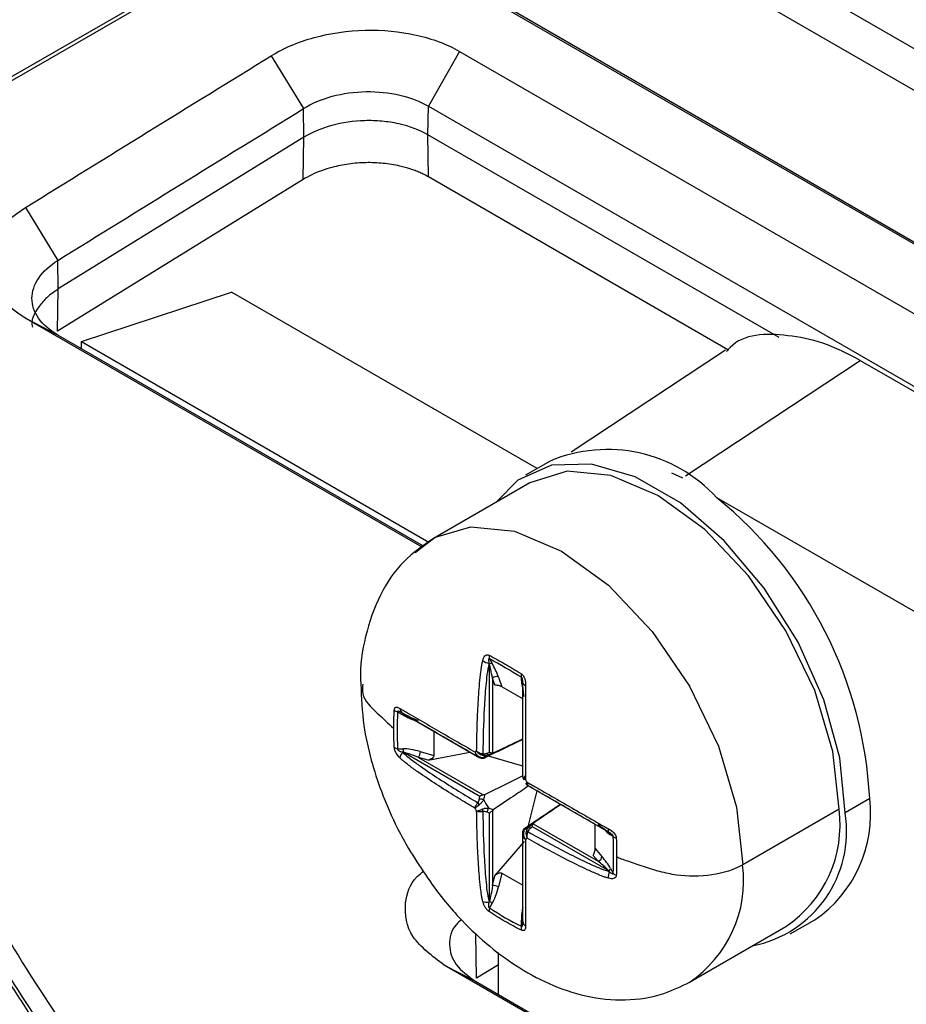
# Model space of a CAD drawing. Header units: millimetres. Extents: x 156812 to 157936, y 112087 to 113571.
# Tile 197 of 204: x 157757 to 157778, y 113493 to 113516. Entities that reach past the tile are written whole.
import ezdxf

# ---------------------------------------------------------------- set-up
doc = ezdxf.new("R2010")
doc.units = ezdxf.units.MM

msp = doc.modelspace()

# ---------------------------------------------------------------- linework, layer by layer
at = {"color": 7, "linetype": 'Continuous', "lineweight": 25}
for p, q in [((157751.354, 113511.381), (157810.017, 113545.247)), ((157792.678, 113535.237), (157751.143, 113511.365)), ((157787.948, 113509.679), (157772.938, 113518.344)), ((157787.963, 113508.707), (157772.953, 113517.373)), ((157781.449, 113508.926), (157767.887, 113516.754)), ((157781.539, 113508.916), (157768.606, 113516.382)), ((157767.464, 113515.397), (157766.745, 113514.137)), ((157767.464, 113515.397), (157779.864, 113508.238)), ((157763.123, 113515.295), (157763.867, 113514.078)), ((157763.877, 113513.418), (157763.867, 113514.078)), ((157766.735, 113513.476), (157766.745, 113514.137)), ((157766.745, 113514.137), (157778.396, 113507.41)), ((157763.877, 113513.418), (157758.22, 113509.924)), ((157763.862, 113512.446), (157763.877, 113513.418)), ((157774.822, 113508.807), (157766.735, 113513.476)), ((157766.75, 113512.504), (157766.735, 113513.476)), ((157763.862, 113512.446), (157758.205, 113508.952)), ((157773.646, 113508.524), (157766.75, 113512.504)), ((157757.466, 113511.801), (157758.21, 113510.584)), ((157758.22, 113509.924), (157758.21, 113510.584)), ((157758.205, 113508.952), (157758.22, 113509.924)), ((157758.757, 113508.711), (157762.215, 113509.854)), ((157769.253, 113505.791), (157762.215, 113509.854)), ((157766.604, 113503.977), (157757.491, 113509.237)), ((157758.21, 113508.864), (157757.491, 113509.237)), ((157766.635, 113504.001), (157758.21, 113508.864)), ((157758.757, 113508.711), (157766.754, 113504.094)), ((157758.757, 113508.549), (157758.757, 113508.711)), ((157773.59, 113508.514), (157770.035, 113506.164)), ((157772.665, 113505.62), (157776.692, 113508.281)), ((157776.692, 113508.281), (157819.618, 113483.5)), ((157769.548, 113505.961), (157768.982, 113505.635)), ((157772.342, 113505.692), (157772.598, 113505.575)), ((157769.082, 113505.462), (157766.863, 113504.181)), ((157814.435, 113481.423), (157773.389, 113505.118)), ((157768.15, 113501.291), (157768.143, 113501.303)), ((157768.15, 113499.256), (157768.15, 113501.291)), ((157768.156, 113501.404), (157768.218, 113501.297)), ((157768.221, 113500.962), (157768.221, 113499.235)), ((157768.277, 113500.801), (157768.221, 113500.962)), ((157768.359, 113500.986), (157768.438, 113500.76)), ((157768.887, 113500.911), (157768.887, 113500.982)), ((157768.92, 113500.482), (157768.438, 113500.76)), ((157766.162, 113500.11), (157766.038, 113500.181)), ((157766.153, 113500.153), (157766.167, 113500.145)), ((157766.167, 113500.145), (157767.928, 113499.128)), ((157766.874, 113499.737), (157766.874, 113499.179)), ((157766.038, 113499.337), (157766.162, 113499.337)), ((157766.167, 113499.256), (157766.153, 113499.256)), ((157767.928, 113498.239), (157766.167, 113499.256)), ((157766.56, 113499.27), (157766.874, 113499.179)), ((157766.74, 113499.072), (157767.703, 113499.258)), ((157766.516, 113499.136), (157768.011, 113498.273)), ((157766.74, 113499.072), (157766.516, 113499.136)), ((157768.097, 113499.183), (157768.116, 113499.194)), ((157768.114, 113499.193), (157768.122, 113499.199)), ((157768.13, 113499.199), (157768.118, 113499.195)), ((157768.122, 113499.199), (157768.222, 113499.235)), ((157768.92, 113498.938), (157768.128, 113499.166)), ((157769.053, 113497.565), (157769.252, 113498.364)), ((157769.142, 113498.428), (157770.904, 113497.411)), ((157776.911, 113498.188), (157776.345, 113497.862)), ((157768.221, 113497.91), (157768.221, 113496.183)), ((157776.204, 113497.944), (157773.985, 113496.663)), ((157768.15, 113495.821), (157768.15, 113497.855)), ((157769.071, 113497.54), (157769.052, 113497.529)), ((157769.078, 113497.543), (157769.069, 113497.539)), ((157769.073, 113497.541), (157769.082, 113497.549)), ((157769.159, 113497.611), (157769.078, 113497.543)), ((157770.904, 113496.522), (157769.142, 113497.539)), ((157769.159, 113497.61), (157770.655, 113496.747)), ((157770.588, 113497.035), (157770.588, 113497.593)), ((157768.277, 113496.409), (157768.962, 113497.199)), ((157770.904, 113497.411), (157770.911, 113497.407)), ((157771.005, 113497.314), (157770.943, 113497.35)), ((157770.588, 113497.035), (157770.744, 113496.854)), ((157770.655, 113496.747), (157770.543, 113496.876)), ((157770.911, 113496.509), (157770.904, 113496.522)), ((157770.943, 113496.576), (157771.005, 113496.469)), ((157768.221, 113496.183), (157768.277, 113496.409)), ((157768.438, 113496.471), (157768.359, 113496.155)), ((157768.438, 113496.471), (157768.92, 113496.193)), ((157768.143, 113495.808), (157768.15, 113495.821)), ((157768.218, 113495.776), (157768.156, 113495.669)), ((157768.887, 113495.246), (157768.887, 113495.389)), ((157775.082, 113495.069), (157775.647, 113495.396)), ((157772.763, 113493.961), (157774.982, 113495.242)), ((157767.856, 113494.05), (157767.841, 113495.082)), ((157768.358, 113493.675), (157768.358, 113494.646)), ((157817.104, 113465.492), (157767.113, 113494.351)), ((157767.113, 113494.351), (157767.832, 113493.979)), ((157768.358, 113494.359), (157767.856, 113494.05)), ((157767.832, 113493.979), (157817.346, 113465.395))]:
    msp.add_line(p, q, dxfattribs=at)
at = {"color": 7, "linetype": 'Continuous', "lineweight": 25, "flags": 128}
for points in [[(157776.345, 113497.862), (157776.22, 113499.126), (157775.851, 113500.462), (157775.261, 113501.791), (157774.482, 113503.037), (157773.561, 113504.126), (157772.552, 113504.996), (157771.512, 113505.597), (157770.502, 113505.892), (157769.582, 113505.866), (157768.803, 113505.519), (157768.32, 113505.032)], [(157776.204, 113497.944), (157776.062, 113499.272), (157775.645, 113500.675), (157774.982, 113502.055), (157774.118, 113503.32), (157773.112, 113504.382), (157772.032, 113505.17), (157770.952, 113505.629), (157769.946, 113505.728), (157769.082, 113505.462)], [(157766.91, 113504.207), (157767.727, 113504.447), (157768.733, 113504.348), (157769.813, 113503.889), (157770.893, 113503.101), (157771.899, 113502.039), (157772.763, 113500.775), (157773.426, 113499.394), (157773.843, 113497.992), (157773.985, 113496.663)], [(157766.439, 113503.852), (157766.863, 113504.181), (157766.91, 113504.207)], [(157768.091, 113499.233), (157768.097, 113499.224), (157768.102, 113499.216), (157768.108, 113499.21), (157768.113, 113499.204), (157768.118, 113499.201), (157768.123, 113499.198), (157768.126, 113499.198), (157768.13, 113499.199)], [(157769.082, 113497.549), (157769.08, 113497.547), (157769.078, 113497.543), (157769.078, 113497.539), (157769.079, 113497.532), (157769.08, 113497.525), (157769.083, 113497.517), (157769.087, 113497.508), (157769.092, 113497.498)]]:
    msp.add_lwpolyline(points, dxfattribs=at)
at = {"color": 7, "linetype": 'Continuous', "lineweight": 25}
for centre, radius, start, end in [((157770.869, 113502.81), 3.417, 42.4765, 112.7489), ((157767.378, 113497.703), 9.545, 2.9143, 50.9669), ((157768.196, 113501.617), 0.319, 232.0336, 260.5964), ((157768.32, 113501.464), 0.175, 171.6764, 199.7727), ((157768.194, 113501.194), 0.106, 77.4006, 114.3348), ((157769.05, 113501.022), 0.167, 166.3902, 193.9573), ((157768.307, 113500.875), 0.122, 64.952, 134.6506), ((157768.838, 113500.845), 0.0827, 0.9861, 53.0389), ((157768.998, 113500.876), 0.0804, 195.8214, 261.1747), ((157766.102, 113500.383), 0.211, 227.9341, 252.3799), ((157766.225, 113500.266), 0.134, 181.0097, 237.3502), ((157766.127, 113500.133), 0.0418, 326.2141, 16.2776), ((157766.078, 113499.528), 0.196, 233.1548, 258.263), ((157766.337, 113499.089), 0.248, 137.7495, 171.6172), ((157765.988, 113499.285), 0.182, 350.9783, 16.6656), ((157766.331, 113499.272), 0.23, 323.6644, 359.3261), ((157768.032, 113498.936), 0.387, 116.7232, 123.2876), ((157767.905, 113499.194), 0.0452, 242.5938, 291.1424), ((157767.968, 113499.219), 0.0986, 240.1369, 301.3098), ((157767.863, 113499.27), 0.145, 325.375, 340.2005), ((157768.232, 113498.894), 0.322, 115.0453, 131.4529), ((157769.013, 113498.69), 0.0925, 180.1081, 215.0736), ((157767.259, 113497.596), 2.01, 28.9054, 31.0946), ((157769.083, 113498.569), 0.0925, 204.9262, 239.893), ((157767.923, 113497.817), 0.359, 74.4766, 90.6674), ((157769.506, 113498.894), 1.657, 206.1673, 213.8327), ((157773.985, 113497.83), 2.948, 304.3307, 6.9815), ((157769.579, 113498.936), 2.01, 208.9054, 211.0946), ((157768.258, 113498.391), 0.479, 218.6625, 225.3068), ((157768.446, 113498.065), 0.479, 194.6933, 201.3384), ((157767.782, 113498.061), 0.36, 329.336, 345.5204), ((157773.408, 113497.582), 2.82, 303.9367, 7.3755), ((157773.692, 113497.433), 2.688, 281.0474, 9.183), ((157769.019, 113497.399), 0.0986, 118.6911, 179.864), ((157768.869, 113497.791), 0.322, 288.5577, 304.9499), ((157769.011, 113497.283), 0.145, 79.8019, 94.6376), ((157770.968, 113497.463), 0.0804, 158.8336, 224.1778), ((157768.965, 113497.357), 0.0452, 128.8658, 177.4133), ((157768.806, 113497.596), 0.387, 296.7232, 303.2876), ((157770.861, 113497.34), 0.0827, 6.9626, 59.012), ((157771.121, 113497.435), 0.167, 226.0458, 253.6131), ((157770.622, 113496.865), 0.122, 285.3471, 355.0524), ((157770.842, 113496.608), 0.106, 305.6673, 342.6066), ((157771.193, 113496.299), 2.815, 303.5851, 7.4115), ((157771.209, 113496.397), 0.319, 159.4033, 187.9686), ((157771.138, 113496.582), 0.175, 220.2291, 248.3263), ((157768.246, 113495.954), 0.23, 60.6779, 96.3304), ((157768.091, 113496.051), 0.248, 248.3877, 282.2518), ((157768.342, 113495.607), 0.196, 161.7398, 186.8486), ((157768.085, 113495.651), 0.182, 43.3358, 69.021), ((157768.89, 113495.347), 0.0418, 43.7351, 93.7928), ((157769.094, 113495.201), 0.211, 167.6222, 192.0683), ((157769.054, 113495.366), 0.134, 182.6471, 238.9931)]:
    msp.add_arc(centre, radius, start, end, dxfattribs=at)
for points, knots in [([(157763.123, 113515.295), (157763.407, 113515.47), (157763.746, 113515.613), (157764.487, 113515.815), (157764.888, 113515.873), (157765.691, 113515.893), (157766.094, 113515.855), (157766.838, 113515.689), (157767.18, 113515.561), (157767.464, 113515.397)], [0, 0, 0, 0, 0.25, 0.25, 0.5, 0.5, 0.75, 0.75, 1, 1, 1, 1]), ([(157763.867, 113514.078), (157764.056, 113514.198), (157764.284, 113514.296), (157764.778, 113514.429), (157765.045, 113514.465), (157765.578, 113514.474), (157765.844, 113514.445), (157766.334, 113514.331), (157766.558, 113514.245), (157766.745, 113514.137)], [0, 0, 0, 0, 0.25, 0.25, 0.5, 0.5, 0.75, 0.75, 1, 1, 1, 1]), ([(157766.735, 113513.476), (157766.543, 113513.587), (157766.315, 113513.672), (157765.938, 113513.756), (157765.807, 113513.776), (157765.544, 113513.8), (157764.886, 113513.821), (157764.256, 113513.652), (157763.877, 113513.418)], [0, 0, 0, 0, 0.25, 0.25, 0.375, 0.375, 0.5, 1, 1, 1, 1]), ([(157766.75, 113512.504), (157766.718, 113512.522), (157766.653, 113512.558), (157766.55, 113512.607), (157766.441, 113512.651), (157766.328, 113512.69), (157766.21, 113512.726), (157766.007, 113512.776), (157765.707, 113512.825), (157765.306, 113512.841), (157764.906, 113512.81), (157764.563, 113512.741), (157764.283, 113512.652), (157764.059, 113512.559), (157763.928, 113512.484), (157763.862, 113512.446)], [0, 0, 0, 0, 0.041975, 0.0836, 0.125055, 0.166523, 0.208185, 0.25022, 0.375049, 0.499874, 0.624525, 0.749358, 0.832905, 0.915968, 1, 1, 1, 1]), ([(157757.491, 113509.237), (157757.21, 113509.399), (157756.984, 113509.595), (157756.675, 113510.027), (157756.593, 113510.262), (157756.587, 113510.736), (157756.663, 113510.976), (157756.962, 113511.421), (157757.185, 113511.627), (157757.466, 113511.801)], [0, 0, 0, 0, 0.25, 0.25, 0.5, 0.5, 0.75, 0.75, 1, 1, 1, 1]), ([(157750.752, 113511.034), (157750.776, 113510.845), (157750.824, 113510.465), (157750.907, 113509.897), (157750.998, 113509.331), (157751.097, 113508.767), (157751.206, 113508.204), (157751.322, 113507.644), (157751.448, 113507.085), (157751.581, 113506.529), (157751.723, 113505.974), (157751.874, 113505.422), (157752.032, 113504.872), (157752.199, 113504.324), (157752.373, 113503.779), (157752.556, 113503.236), (157752.746, 113502.696), (157752.944, 113502.159), (157753.149, 113501.624), (157753.363, 113501.091), (157753.583, 113500.562), (157753.811, 113500.035), (157754.047, 113499.511), (157754.289, 113498.99), (157754.539, 113498.473), (157754.795, 113497.958), (157755.059, 113497.446), (157755.329, 113496.937), (157755.606, 113496.432), (157755.889, 113495.93), (157756.179, 113495.431), (157756.475, 113494.935), (157756.778, 113494.443), (157757.087, 113493.954), (157757.401, 113493.469), (157757.722, 113492.987), (157758.048, 113492.509), (157758.38, 113492.034), (157758.718, 113491.563), (157759.061, 113491.095), (157759.409, 113490.631), (157759.927, 113489.957), (157760.63, 113489.076), (157761.539, 113487.995), (157762.485, 113486.927), (157763.465, 113485.871), (157764.481, 113484.829), (157765.531, 113483.801), (157766.615, 113482.787), (157767.732, 113481.788), (157768.88, 113480.806), (157770.059, 113479.839), (157771.269, 113478.889), (157772.508, 113477.957), (157773.776, 113477.041), (157775.071, 113476.144), (157776.392, 113475.266), (157777.739, 113474.406), (157779.109, 113473.564), (157780.044, 113473.018), (157780.511, 113472.745)], [0, 0, 0, 0, 0.013111, 0.026199, 0.039264, 0.052304, 0.06532, 0.078309, 0.091272, 0.104208, 0.117116, 0.129995, 0.142845, 0.155665, 0.168455, 0.181213, 0.193939, 0.206633, 0.219294, 0.231921, 0.244513, 0.257071, 0.269593, 0.282078, 0.294527, 0.306938, 0.319312, 0.331647, 0.343943, 0.356199, 0.368415, 0.380591, 0.392725, 0.404818, 0.416868, 0.428876, 0.440841, 0.452763, 0.46464, 0.476473, 0.488261, 0.500003, 0.528078, 0.556147, 0.584205, 0.612246, 0.640265, 0.668255, 0.696213, 0.724131, 0.752004, 0.779828, 0.807597, 0.835305, 0.862948, 0.89052, 0.918016, 0.945431, 0.972761, 1, 1, 1, 1]), ([(157751.398, 113510.883), (157751.423, 113510.684), (157751.473, 113510.284), (157751.562, 113509.686), (157751.659, 113509.089), (157751.767, 113508.492), (157751.885, 113507.897), (157752.012, 113507.302), (157752.15, 113506.708), (157752.297, 113506.115), (157752.637, 113504.839), (157753.247, 113502.889), (157754.267, 113500.288), (157755.481, 113497.719), (157756.891, 113495.18), (157758.496, 113492.679), (157760.887, 113489.408), (157764.327, 113485.466), (157769.145, 113480.995), (157774.634, 113476.805), (157780.748, 113472.93), (157787.43, 113469.413), (157794.612, 113466.281), (157802.27, 113463.547), (157808.995, 113461.621), (157814.542, 113460.305), (157818.759, 113459.435), (157823.04, 113458.679), (157827.385, 113458.038), (157831.788, 113457.514), (157835.355, 113457.188), (157838.051, 113456.993), (157839.859, 113456.883), (157841.671, 113456.792), (157843.486, 113456.72), (157844.698, 113456.688), (157845.305, 113456.672)], [0, 0, 0, 0, 0.006966, 0.01393, 0.020894, 0.027857, 0.03482, 0.041784, 0.04875, 0.055718, 0.062689, 0.09382, 0.12493, 0.156065, 0.187224, 0.218635, 0.250026, 0.312556, 0.37475, 0.437103, 0.499941, 0.562355, 0.62454, 0.686991, 0.749817, 0.780974, 0.812154, 0.84327, 0.874369, 0.905653, 0.936958, 0.949576, 0.962186, 0.97479, 0.987394, 1, 1, 1, 1]), ([(157758.21, 113508.864), (157758.021, 113508.974), (157757.869, 113509.106), (157757.666, 113509.394), (157757.614, 113509.552), (157757.615, 113509.868), (157757.669, 113510.027), (157757.873, 113510.326), (157758.023, 113510.464), (157758.21, 113510.584)], [0, 0, 0, 0, 0.25, 0.25, 0.5, 0.5, 0.75, 0.75, 1, 1, 1, 1]), ([(157759.963, 113489.939), (157758.915, 113491.389), (157756.69, 113494.464), (157754.214, 113499.401), (157752.291, 113504.659), (157751.697, 113508.251), (157751.399, 113510.054)], [0, 0, 0, 0, 0.227874, 0.483614, 0.740877, 1, 1, 1, 1]), ([(157758.22, 113509.924), (157758.129, 113509.862), (157757.948, 113509.737), (157757.715, 113509.447), (157757.574, 113509.198), (157757.628, 113509.044), (157757.628, 113509.043)], [0, 0, 0, 0, 0.25196, 0.503399, 0.998299, 1, 1, 1, 1]), ([(157776.692, 113508.281), (157776.402, 113508.429), (157775.829, 113508.722), (157774.787, 113508.91), (157773.96, 113508.898), (157773.639, 113508.517), (157773.612, 113508.486)], [0, 0, 0, 0, 0.249935, 0.49326, 0.958022, 1, 1, 1, 1]), ([(157766.863, 113504.181), (157766.626, 113504.015), (157766.129, 113503.668), (157765.595, 113502.884), (157765.278, 113501.938), (157765.16, 113501.23), (157765.19, 113500.848), (157765.192, 113500.822)], [0, 0, 0, 0, 0.225177, 0.472456, 0.729465, 0.981375, 1, 1, 1, 1]), ([(157767.999, 113501.366), (157768.01, 113501.407), (157768.025, 113501.446), (157768.075, 113501.499), (157768.111, 113501.508), (157768.147, 113501.489)], [0, 0, 0, 0, 0.5, 0.5, 1, 1, 1, 1]), ([(157767.858, 113499.282), (157767.859, 113499.369), (157767.862, 113499.543), (157767.871, 113499.89), (157767.888, 113500.325), (157767.916, 113500.759), (157767.948, 113501.062), (157767.969, 113501.219), (157767.985, 113501.305), (157767.995, 113501.348), (157767.999, 113501.366)], [0, 0, 0, 0, 0.125001, 0.249998, 0.499952, 0.749899, 0.874932, 0.937465, 0.974643, 1, 1, 1, 1]), ([(157768.143, 113501.303), (157768.121, 113501.218), (157768.107, 113501.131), (157768.085, 113500.958), (157768.076, 113500.871), (157768.052, 113500.611), (157768.041, 113500.438), (157768.014, 113499.916), (157768.005, 113499.569), (157768, 113499.221)], [0, 0, 0, 0, 0.125, 0.125, 0.25, 0.25, 0.5, 0.5, 1, 1, 1, 1]), ([(157768.156, 113501.404), (157768.152, 113501.407), (157768.143, 113501.413), (157768.134, 113501.407), (157768.131, 113501.393), (157768.131, 113501.371), (157768.135, 113501.34), (157768.14, 113501.316), (157768.143, 113501.303)], [0, 0, 0, 0, 0.087805, 0.175129, 0.299042, 0.474815, 0.707734, 1, 1, 1, 1]), ([(157768.147, 113501.489), (157768.208, 113501.456), (157768.33, 113501.39), (157768.513, 113501.285), (157768.699, 113501.177), (157768.824, 113501.1), (157768.887, 113501.062)], [0, 0, 0, 0, 0.252604, 0.499999, 0.74737, 1, 1, 1, 1]), ([(157768.221, 113500.962), (157768.21, 113501.028), (157768.191, 113501.134), (157768.162, 113501.247), (157768.15, 113501.291)], [0, 0, 0, 0, 0.6150908, 1, 1, 1, 1]), ([(157768.887, 113501.062), (157768.896, 113501.055), (157768.914, 113501.042), (157768.944, 113501.003), (157768.971, 113500.944), (157768.984, 113500.869), (157768.985, 113500.822), (157768.985, 113500.797)], [0, 0, 0, 0, 0.122713, 0.249342, 0.498642, 0.736409, 1, 1, 1, 1]), ([(157765.236, 113500.824), (157765.227, 113500.748), (157765.197, 113500.51), (157765.552, 113500.173), (157765.822, 113499.92), (157765.947, 113499.802)], [0, 0, 0, 0, 0.1997786, 0.6281343, 1, 1, 1, 1]), ([(157768.92, 113500.854), (157768.92, 113500.868), (157768.92, 113500.892), (157768.916, 113500.927), (157768.91, 113500.952), (157768.9, 113500.975), (157768.891, 113500.98), (157768.887, 113500.982)], [0, 0, 0, 0, 0.344182, 0.603227, 0.782144, 0.896958, 1, 1, 1, 1]), ([(157768.887, 113500.911), (157768.89, 113500.869), (157768.895, 113500.815), (157768.915, 113500.749), (157768.92, 113500.733)], [0, 0, 0, 0, 0.760007, 1, 1, 1, 1]), ([(157768.92, 113498.69), (157768.92, 113499.04), (157768.92, 113499.393), (157768.92, 113499.93), (157768.92, 113500.11), (157768.92, 113500.384), (157768.92, 113500.476), (157768.92, 113500.662), (157768.92, 113500.756), (157768.92, 113500.854)], [0, 0, 0, 0, 0.5, 0.5, 0.75, 0.75, 0.875, 0.875, 1, 1, 1, 1]), ([(157765.192, 113500.822), (157765.204, 113500.507), (157765.226, 113499.932), (157765.412, 113499.1), (157765.67, 113498.299), (157765.967, 113497.614), (157766.205, 113497.185), (157766.288, 113497.036)], [0, 0, 0, 0, 0.251324, 0.459377, 0.645535, 0.876444, 1, 1, 1, 1]), ([(157768.438, 113500.76), (157768.421, 113500.77), (157768.393, 113500.781), (157768.33, 113500.797), (157768.298, 113500.801), (157768.277, 113500.801)], [0, 0, 0, 0, 0.5, 0.5, 1, 1, 1, 1]), ([(157768.985, 113500.797), (157768.985, 113500.777), (157768.984, 113500.729), (157768.983, 113500.633), (157768.981, 113500.466), (157768.981, 113500.144), (157768.98, 113499.694), (157768.98, 113499.25), (157768.98, 113498.898), (157768.98, 113498.722), (157768.98, 113498.634)], [0, 0, 0, 0, 0.02536, 0.062535, 0.125068, 0.250101, 0.500048, 0.750002, 0.874999, 1, 1, 1, 1]), ([(157765.947, 113499.802), (157765.948, 113499.873), (157765.949, 113500.015), (157765.956, 113500.155), (157765.96, 113500.226)], [0, 0, 0, 0, 0.493515, 1, 1, 1, 1]), ([(157765.96, 113500.226), (157765.961, 113500.236), (157765.964, 113500.255), (157765.978, 113500.282), (157766.005, 113500.297), (157766.046, 113500.289), (157766.075, 113500.272), (157766.091, 113500.264)], [0, 0, 0, 0, 0.122709, 0.249343, 0.498644, 0.735912, 1, 1, 1, 1]), ([(157766.153, 113500.153), (157766.137, 113500.162), (157766.11, 113500.177), (157766.075, 113500.193), (157766.051, 113500.201), (157766.035, 113500.198), (157766.037, 113500.187), (157766.038, 113500.181)], [0, 0, 0, 0, 0.344182, 0.603227, 0.782144, 0.896958, 1, 1, 1, 1]), ([(157766.091, 113500.264), (157766.104, 113500.256), (157766.135, 113500.237), (157766.201, 113500.197), (157766.324, 113500.125), (157766.57, 113499.982), (157766.932, 113499.773), (157767.303, 113499.558), (157767.599, 113499.388), (157767.748, 113499.301), (157767.82, 113499.26)], [0, 0, 0, 0, 0.025883, 0.062535, 0.125068, 0.250101, 0.500048, 0.750002, 0.880517, 1, 1, 1, 1]), ([(157767.884, 113499.154), (157767.585, 113499.326), (157767.289, 113499.498), (157766.851, 113499.75), (157766.706, 113499.834), (157766.492, 113499.957), (157766.422, 113499.998), (157766.283, 113500.078), (157766.215, 113500.117), (157766.153, 113500.153)], [0, 0, 0, 0, 0.5, 0.5, 0.75, 0.75, 0.875, 0.875, 1, 1, 1, 1]), ([(157766.162, 113500.11), (157766.23, 113500.074), (157766.321, 113500.027), (157766.414, 113499.997), (157766.437, 113499.989)], [0, 0, 0, 0, 0.759823, 1, 1, 1, 1]), ([(157765.96, 113499.372), (157765.956, 113499.445), (157765.949, 113499.589), (157765.948, 113499.732), (157765.947, 113499.802)], [0, 0, 0, 0, 0.506485, 1, 1, 1, 1]), ([(157768.92, 113499.552), (157768.793, 113499.49), (157768.501, 113499.348), (157768.21, 113499.206), (157768.046, 113499.126)], [0, 0, 0, 0, 0.437584, 1, 1, 1, 1]), ([(157768.249, 113499.243), (157768.441, 113499.336), (157768.665, 113499.443), (157768.889, 113499.55), (157768.92, 113499.565)], [0, 0, 0, 0, 0.8589461, 1, 1, 1, 1]), ([(157766.091, 113499.125), (157766.061, 113499.155), (157766.032, 113499.19), (157765.982, 113499.276), (157765.963, 113499.328), (157765.96, 113499.372)], [0, 0, 0, 0, 0.5, 0.5, 1, 1, 1, 1]), ([(157766.038, 113499.337), (157766.037, 113499.332), (157766.035, 113499.324), (157766.044, 113499.308), (157766.061, 113499.295), (157766.084, 113499.281), (157766.116, 113499.268), (157766.14, 113499.26), (157766.153, 113499.256)], [0, 0, 0, 0, 0.087805, 0.175129, 0.299042, 0.474815, 0.707734, 1, 1, 1, 1]), ([(157766.153, 113499.256), (157766.215, 113499.194), (157766.283, 113499.139), (157766.422, 113499.033), (157766.492, 113498.982), (157766.706, 113498.831), (157766.851, 113498.735), (157767.289, 113498.451), (157767.585, 113498.27), (157767.884, 113498.091)], [0, 0, 0, 0, 0.125, 0.125, 0.25, 0.25, 0.5, 0.5, 1, 1, 1, 1]), ([(157766.516, 113499.136), (157766.444, 113499.165), (157766.327, 113499.211), (157766.211, 113499.244), (157766.167, 113499.256)], [0, 0, 0, 0, 0.615091, 1, 1, 1, 1]), ([(157767.82, 113499.26), (157767.826, 113499.246), (157767.839, 113499.221), (157767.863, 113499.193), (157767.886, 113499.173), (157767.905, 113499.16), (157767.916, 113499.154), (157767.921, 113499.152)], [0, 0, 0, 0, 0.284012, 0.525887, 0.725776, 0.883788, 1, 1, 1, 1]), ([(157767.858, 113499.282), (157767.868, 113499.275), (157767.887, 113499.26), (157767.922, 113499.242), (157767.96, 113499.228), (157767.987, 113499.223), (157768, 113499.221)], [0, 0, 0, 0, 0.246704, 0.498224, 0.748919, 1, 1, 1, 1]), ([(157767.82, 113497.964), (157767.748, 113498.007), (157767.599, 113498.096), (157767.303, 113498.278), (157766.932, 113498.511), (157766.57, 113498.752), (157766.324, 113498.931), (157766.201, 113499.027), (157766.135, 113499.083), (157766.104, 113499.113), (157766.091, 113499.125)], [0, 0, 0, 0, 0.119475, 0.249998, 0.499952, 0.749899, 0.874932, 0.937465, 0.974119, 1, 1, 1, 1]), ([(157766.874, 113499.179), (157766.874, 113499.16), (157766.861, 113499.135), (157766.809, 113499.093), (157766.772, 113499.078), (157766.74, 113499.072)], [0, 0, 0, 0, 0.5, 0.5, 1, 1, 1, 1]), ([(157767.921, 113499.152), (157767.93, 113499.148), (157767.948, 113499.14), (157767.974, 113499.134), (157767.999, 113499.131), (157768.012, 113499.134), (157768.019, 113499.135)], [0, 0, 0, 0, 0.219586, 0.458195, 0.717805, 1, 1, 1, 1]), ([(157768.13, 113499.199), (157768.116, 113499.194), (157768.09, 113499.184), (157768.051, 113499.178), (157768.015, 113499.179), (157767.994, 113499.185), (157767.983, 113499.187)], [0, 0, 0, 0, 0.2821955, 0.5418049, 0.7804135, 1, 1, 1, 1]), ([(157768.046, 113498.285), (157768.254, 113498.387), (157768.544, 113498.528), (157768.834, 113498.669), (157768.916, 113498.709)], [0, 0, 0, 0, 0.719201, 1, 1, 1, 1]), ([(157768.92, 113498.69), (157768.921, 113498.684), (157768.922, 113498.673), (157768.934, 113498.658), (157768.953, 113498.644), (157768.971, 113498.638), (157768.98, 113498.634)], [0, 0, 0, 0, 0.231196, 0.501499, 0.752944, 1, 1, 1, 1]), ([(157768.999, 113498.53), (157768.997, 113498.53), (157768.993, 113498.532), (157768.995, 113498.542), (157769.01, 113498.558), (157769.018, 113498.568)], [0, 0, 0, 0, 0.21722, 0.550526, 1, 1, 1, 1]), ([(157769.018, 113498.568), (157769.091, 113498.526), (157769.243, 113498.439), (157769.548, 113498.262), (157769.936, 113498.039), (157770.326, 113497.814), (157770.605, 113497.654), (157770.75, 113497.571), (157770.833, 113497.525), (157770.876, 113497.501), (157770.893, 113497.492)], [0, 0, 0, 0, 0.119475, 0.249998, 0.499952, 0.749899, 0.874932, 0.937465, 0.974119, 1, 1, 1, 1]), ([(157769.043, 113498.47), (157768.929, 113498.393), (157768.664, 113498.214), (157768.4, 113498.036), (157768.249, 113497.934)], [0, 0, 0, 0, 0.42917, 1, 1, 1, 1]), ([(157768.995, 113498.532), (157768.998, 113498.526), (157769.006, 113498.513), (157769.018, 113498.502), (157769.025, 113498.497)], [0, 0, 0, 0, 0.467197, 1, 1, 1, 1]), ([(157769.082, 113498.521), (157769.071, 113498.522), (157769.05, 113498.525), (157769.025, 113498.527), (157769.007, 113498.529), (157769.002, 113498.529), (157768.999, 113498.53)], [0, 0, 0, 0, 0.282195, 0.541805, 0.780414, 1, 1, 1, 1]), ([(157770.911, 113497.407), (157770.826, 113497.456), (157770.744, 113497.503), (157770.583, 113497.596), (157770.503, 113497.642), (157770.266, 113497.779), (157770.11, 113497.869), (157769.646, 113498.137), (157769.34, 113498.313), (157769.036, 113498.489)], [0, 0, 0, 0, 0.125, 0.125, 0.25, 0.25, 0.5, 0.5, 1, 1, 1, 1]), ([(157768.019, 113498.163), (157768.012, 113498.151), (157767.999, 113498.129), (157767.974, 113498.098), (157767.948, 113498.072), (157767.93, 113498.057), (157767.921, 113498.05)], [0, 0, 0, 0, 0.282195, 0.541805, 0.780414, 1, 1, 1, 1]), ([(157767.82, 113497.964), (157767.822, 113497.974), (157767.827, 113497.994), (157767.842, 113498.026), (157767.86, 113498.059), (157767.876, 113498.081), (157767.884, 113498.091)], [0, 0, 0, 0, 0.246704, 0.498224, 0.748919, 1, 1, 1, 1]), ([(157767.858, 113497.898), (157767.868, 113497.9), (157767.885, 113497.905), (157767.915, 113497.915), (157767.942, 113497.926), (157767.964, 113497.935), (157767.977, 113497.941), (157767.983, 113497.943)], [0, 0, 0, 0, 0.284012, 0.525887, 0.725776, 0.883788, 1, 1, 1, 1]), ([(157767.999, 113495.82), (157767.995, 113495.837), (157767.985, 113495.879), (157767.969, 113495.965), (157767.948, 113496.119), (157767.916, 113496.422), (157767.888, 113496.856), (157767.871, 113497.29), (157767.862, 113497.637), (157767.859, 113497.811), (157767.858, 113497.898)], [0, 0, 0, 0, 0.02536, 0.062535, 0.125068, 0.250101, 0.500048, 0.750002, 0.874999, 1, 1, 1, 1]), ([(157767.983, 113497.943), (157767.994, 113497.947), (157768.015, 113497.956), (157768.051, 113497.965), (157768.09, 113497.971), (157768.116, 113497.971), (157768.13, 113497.971)], [0, 0, 0, 0, 0.219586, 0.458195, 0.717805, 1, 1, 1, 1]), ([(157768, 113497.89), (157768.005, 113497.542), (157768.014, 113497.195), (157768.041, 113496.673), (157768.052, 113496.5), (157768.076, 113496.24), (157768.085, 113496.153), (157768.107, 113495.98), (157768.121, 113495.893), (157768.143, 113495.808)], [0, 0, 0, 0, 0.5, 0.5, 0.75, 0.75, 0.875, 0.875, 1, 1, 1, 1]), ([(157768.977, 113497.513), (157769.169, 113497.643), (157769.438, 113497.824), (157769.707, 113498.006), (157769.783, 113498.058)], [0, 0, 0, 0, 0.715634, 1, 1, 1, 1]), ([(157769.794, 113498.051), (157769.728, 113498.005), (157769.524, 113497.865), (157769.318, 113497.725), (157769.18, 113497.63)], [0, 0, 0, 0, 0.325246, 1, 1, 1, 1]), ([(157768.971, 113497.485), (157768.967, 113497.48), (157768.958, 113497.47), (157768.948, 113497.447), (157768.941, 113497.422), (157768.938, 113497.402), (157768.937, 113497.392)], [0, 0, 0, 0, 0.282195, 0.541805, 0.780414, 1, 1, 1, 1]), ([(157769.036, 113497.426), (157769.032, 113497.415), (157769.023, 113497.389), (157769.016, 113497.349), (157769.013, 113497.309), (157769.017, 113497.285), (157769.018, 113497.273)], [0, 0, 0, 0, 0.231196, 0.501499, 0.752944, 1, 1, 1, 1]), ([(157769.036, 113497.426), (157769.34, 113497.257), (157769.646, 113497.09), (157770.11, 113496.853), (157770.266, 113496.776), (157770.503, 113496.666), (157770.583, 113496.631), (157770.744, 113496.564), (157770.826, 113496.532), (157770.911, 113496.509)], [0, 0, 0, 0, 0.5, 0.5, 0.75, 0.75, 0.875, 0.875, 1, 1, 1, 1]), ([(157770.81, 113497.465), (157770.828, 113497.445), (157770.873, 113497.396), (157770.917, 113497.367), (157770.943, 113497.35)], [0, 0, 0, 0, 0.401997, 1, 1, 1, 1]), ([(157770.893, 113497.492), (157770.935, 113497.469), (157770.976, 113497.441), (157771.046, 113497.367), (157771.073, 113497.318), (157771.074, 113497.274)], [0, 0, 0, 0, 0.5, 0.5, 1, 1, 1, 1]), ([(157768.92, 113495.36), (157768.92, 113495.432), (157768.92, 113495.51), (157768.92, 113495.671), (157768.92, 113495.752), (157768.92, 113495.999), (157768.92, 113496.166), (157768.92, 113496.671), (157768.92, 113497.014), (157768.92, 113497.359)], [0, 0, 0, 0, 0.125, 0.125, 0.25, 0.25, 0.5, 0.5, 1, 1, 1, 1]), ([(157768.937, 113497.392), (157768.937, 113497.382), (157768.936, 113497.356), (157768.946, 113497.306), (157768.967, 113497.271), (157768.98, 113497.25)], [0, 0, 0, 0, 0.21722, 0.550526, 1, 1, 1, 1]), ([(157768.98, 113497.25), (157768.98, 113497.164), (157768.98, 113496.992), (157768.98, 113496.65), (157768.98, 113496.225), (157768.981, 113495.807), (157768.981, 113495.523), (157768.983, 113495.379), (157768.984, 113495.303), (157768.985, 113495.266), (157768.985, 113495.251)], [0, 0, 0, 0, 0.125001, 0.249998, 0.499952, 0.749899, 0.874932, 0.937465, 0.974643, 1, 1, 1, 1]), ([(157770.893, 113496.353), (157770.876, 113496.358), (157770.833, 113496.371), (157770.75, 113496.4), (157770.605, 113496.46), (157770.326, 113496.584), (157769.936, 113496.777), (157769.548, 113496.982), (157769.243, 113497.147), (157769.091, 113497.232), (157769.018, 113497.273)], [0, 0, 0, 0, 0.025883, 0.062535, 0.125068, 0.250101, 0.500048, 0.750002, 0.880517, 1, 1, 1, 1]), ([(157771.005, 113497.314), (157771.005, 113497.318), (157771.006, 113497.325), (157770.997, 113497.342), (157770.983, 113497.356), (157770.964, 113497.372), (157770.939, 113497.39), (157770.921, 113497.401), (157770.911, 113497.407)], [0, 0, 0, 0, 0.087805, 0.175129, 0.299042, 0.474815, 0.707734, 1, 1, 1, 1]), ([(157771.074, 113497.274), (157771.076, 113497.2), (157771.079, 113497.053), (157771.08, 113496.91), (157771.08, 113496.839)], [0, 0, 0, 0, 0.506485, 1, 1, 1, 1]), ([(157766.288, 113497.036), (157766.544, 113496.633), (157766.901, 113496.073), (157767.523, 113495.366), (157768.071, 113494.837), (157768.765, 113494.317), (157769.533, 113493.896), (157770.385, 113493.608), (157771.285, 113493.515), (157772.103, 113493.636), (157772.568, 113493.865), (157772.763, 113493.961)], [0, 0, 0, 0, 0.162164, 0.225389, 0.328375, 0.432998, 0.544858, 0.662439, 0.786081, 0.910466, 1, 1, 1, 1]), ([(157770.543, 113496.876), (157770.554, 113496.895), (157770.566, 113496.924), (157770.584, 113496.986), (157770.588, 113497.016), (157770.588, 113497.035)], [0, 0, 0, 0, 0.5, 0.5, 1, 1, 1, 1]), ([(157770.904, 113496.522), (157770.885, 113496.541), (157770.838, 113496.588), (157770.755, 113496.664), (157770.691, 113496.717), (157770.655, 113496.747)], [0, 0, 0, 0, 0.23105, 0.564348, 1, 1, 1, 1]), ([(157771.08, 113496.839), (157771.08, 113496.769), (157771.079, 113496.627), (157771.076, 113496.489), (157771.074, 113496.42)], [0, 0, 0, 0, 0.493515, 1, 1, 1, 1]), ([(157773.985, 113496.663), (157773.791, 113496.551), (157773.545, 113496.47), (157773.007, 113496.39), (157772.721, 113496.39), (157772.331, 113496.446), (157772.205, 113496.473), (157771.952, 113496.54), (157771.824, 113496.579), (157771.571, 113496.662), (157771.448, 113496.705), (157771.236, 113496.781), (157771.15, 113496.812), (157771.08, 113496.839)], [0, 0, 0, 0, 0.25, 0.25, 0.5, 0.5, 0.625, 0.625, 0.75, 0.75, 0.875, 0.875, 1, 1, 1, 1]), ([(157767.113, 113494.351), (157766.836, 113494.558), (157766.282, 113494.972), (157766.16, 113495.726), (157766.327, 113496.266), (157766.588, 113496.48), (157766.641, 113496.524)], [0, 0, 0, 0, 0.334871, 0.669761, 0.933624, 1, 1, 1, 1]), ([(157768.277, 113496.409), (157768.298, 113496.433), (157768.33, 113496.458), (157768.393, 113496.482), (157768.421, 113496.481), (157768.438, 113496.471)], [0, 0, 0, 0, 0.5, 0.5, 1, 1, 1, 1]), ([(157771.074, 113496.42), (157771.073, 113496.41), (157771.07, 113496.391), (157771.052, 113496.361), (157771.014, 113496.34), (157770.956, 113496.338), (157770.915, 113496.348), (157770.893, 113496.353)], [0, 0, 0, 0, 0.122709, 0.249343, 0.498644, 0.735912, 1, 1, 1, 1]), ([(157770.911, 113496.509), (157770.923, 113496.499), (157770.943, 113496.48), (157770.971, 113496.46), (157770.991, 113496.45), (157771.005, 113496.451), (157771.005, 113496.464), (157771.005, 113496.469)], [0, 0, 0, 0, 0.344182, 0.603227, 0.782144, 0.896958, 1, 1, 1, 1]), ([(157768.147, 113495.584), (157768.138, 113495.59), (157768.12, 113495.604), (157768.085, 113495.64), (157768.048, 113495.692), (157768.018, 113495.757), (157768.006, 113495.799), (157767.999, 113495.82)], [0, 0, 0, 0, 0.122713, 0.249342, 0.498642, 0.736409, 1, 1, 1, 1]), ([(157768.143, 113495.808), (157768.14, 113495.793), (157768.134, 113495.765), (157768.13, 113495.726), (157768.132, 113495.698), (157768.14, 113495.674), (157768.151, 113495.67), (157768.156, 113495.669)], [0, 0, 0, 0, 0.344182, 0.603227, 0.782144, 0.896958, 1, 1, 1, 1]), ([(157768.92, 113495.678), (157768.912, 113495.641), (157768.892, 113495.548), (157768.889, 113495.448), (157768.887, 113495.389)], [0, 0, 0, 0, 0.401842, 1, 1, 1, 1]), ([(157767.51, 113495.4), (157767.468, 113495.364), (157767.271, 113495.194), (157767.198, 113494.819), (157767.326, 113494.346), (157767.663, 113494.101), (157767.832, 113493.979)], [0, 0, 0, 0, 0.081428, 0.386541, 0.69287, 1, 1, 1, 1]), ([(157768.887, 113495.157), (157768.824, 113495.189), (157768.699, 113495.252), (157768.513, 113495.356), (157768.33, 113495.465), (157768.208, 113495.544), (157768.147, 113495.584)], [0, 0, 0, 0, 0.252604, 0.499999, 0.74737, 1, 1, 1, 1]), ([(157768.887, 113495.246), (157768.891, 113495.243), (157768.897, 113495.237), (157768.907, 113495.242), (157768.913, 113495.258), (157768.917, 113495.283), (157768.92, 113495.318), (157768.92, 113495.345), (157768.92, 113495.36)], [0, 0, 0, 0, 0.087805, 0.175129, 0.299042, 0.474815, 0.707734, 1, 1, 1, 1]), ([(157768.985, 113495.251), (157768.986, 113495.216), (157768.982, 113495.184), (157768.953, 113495.144), (157768.924, 113495.138), (157768.887, 113495.157)], [0, 0, 0, 0, 0.5, 0.5, 1, 1, 1, 1])]:
    msp.add_open_spline(points, degree=3, knots=knots, dxfattribs=at)
for points in [[(157757.466, 113511.801), (157759.351, 113512.966), (157761.237, 113514.13), (157763.123, 113515.295)], [(157758.21, 113510.584), (157760.096, 113511.748), (157761.982, 113512.913), (157763.867, 113514.078)], [(157768.887, 113500.982), (157768.639, 113501.136), (157768.395, 113501.276), (157768.156, 113501.404)], [(157768.359, 113500.986), (157768.323, 113501.09), (157768.269, 113501.209), (157768.218, 113501.297)], [(157768.949, 113500.542), (157768.93, 113500.667), (157768.92, 113500.78), (157768.92, 113500.846)], [(157766.038, 113500.181), (157766.02, 113499.905), (157766.02, 113499.623), (157766.038, 113499.337)], [(157766.516, 113499.977), (157766.378, 113500.034), (157766.248, 113500.098), (157766.167, 113500.145)], [(157766.56, 113499.27), (157766.416, 113499.311), (157766.263, 113499.337), (157766.162, 113499.337)], [(157767.82, 113499.26), (157767.828, 113499.212), (157767.851, 113499.173), (157767.884, 113499.154)], [(157767.858, 113499.282), (157767.889, 113499.239), (157767.934, 113499.204), (157767.983, 113499.187)], [(157768.091, 113499.233), (157768.11, 113499.241), (157768.13, 113499.249), (157768.15, 113499.256)], [(157768.249, 113499.243), (157768.208, 113499.23), (157768.169, 113499.215), (157768.13, 113499.199)], [(157768.221, 113499.235), (157768.202, 113499.235), (157768.176, 113499.243), (157768.15, 113499.256)], [(157768.221, 113499.235), (157768.23, 113499.235), (157768.239, 113499.238), (157768.249, 113499.243)], [(157767.919, 113499.134), (157767.914, 113499.136), (157767.906, 113499.141), (157767.884, 113499.154)], [(157767.928, 113499.128), (157767.925, 113499.13), (157767.921, 113499.132), (157767.919, 113499.134)], [(157768.011, 113499.114), (157767.983, 113499.108), (157767.953, 113499.114), (157767.928, 113499.128)], [(157768, 113499.221), (157768.03, 113499.213), (157768.063, 113499.222), (157768.091, 113499.233)], [(157768.046, 113499.126), (157768.036, 113499.121), (157768.024, 113499.117), (157768.011, 113499.114)], [(157768.019, 113499.135), (157768.026, 113499.133), (157768.036, 113499.13), (157768.046, 113499.126)], [(157768.937, 113498.637), (157768.932, 113498.628), (157768.948, 113498.627), (157768.98, 113498.634)], [(157768.971, 113498.713), (157768.957, 113498.681), (157768.942, 113498.647), (157768.937, 113498.637)], [(157769.036, 113498.489), (157769.016, 113498.501), (157769.01, 113498.53), (157769.018, 113498.568)], [(157769.036, 113498.489), (157769.044, 113498.484), (157769.068, 113498.47), (157769.092, 113498.456)], [(157769.092, 113498.456), (157769.109, 113498.447), (157769.126, 113498.437), (157769.142, 113498.428)], [(157767.884, 113498.091), (157767.906, 113498.113), (157767.914, 113498.146), (157767.919, 113498.176)], [(157767.919, 113498.176), (157767.921, 113498.197), (157767.925, 113498.218), (157767.928, 113498.239)], [(157768.011, 113498.273), (157767.983, 113498.267), (157767.953, 113498.255), (157767.928, 113498.239)], [(157768.011, 113498.273), (157768.024, 113498.276), (157768.036, 113498.28), (157768.046, 113498.285)], [(157768.046, 113498.285), (157768.036, 113498.244), (157768.026, 113498.204), (157768.019, 113498.163)], [(157767.82, 113497.964), (157767.841, 113497.988), (157767.877, 113498.018), (157767.921, 113498.05)], [(157767.858, 113497.898), (157767.895, 113497.886), (157767.946, 113497.883), (157768, 113497.89)], [(157768.091, 113497.878), (157768.063, 113497.889), (157768.03, 113497.898), (157768, 113497.89)], [(157768.15, 113497.855), (157768.13, 113497.862), (157768.11, 113497.87), (157768.091, 113497.878)], [(157768.13, 113497.971), (157768.169, 113497.957), (157768.208, 113497.945), (157768.249, 113497.934)], [(157768.221, 113497.91), (157768.202, 113497.888), (157768.176, 113497.868), (157768.15, 113497.855)], [(157768.249, 113497.934), (157768.239, 113497.927), (157768.23, 113497.919), (157768.221, 113497.91)], [(157768.92, 113497.41), (157768.92, 113497.439), (157768.93, 113497.468), (157768.949, 113497.489)], [(157768.949, 113497.489), (157768.958, 113497.499), (157768.968, 113497.507), (157768.977, 113497.513)], [(157768.977, 113497.513), (157768.975, 113497.502), (157768.973, 113497.493), (157768.971, 113497.485)], [(157768.999, 113497.428), (157768.988, 113497.377), (157768.996, 113497.321), (157769.018, 113497.273)], [(157769.082, 113497.549), (157769.047, 113497.523), (157769.01, 113497.484), (157768.999, 113497.428)], [(157769.092, 113497.498), (157769.068, 113497.48), (157769.044, 113497.456), (157769.036, 113497.426)], [(157769.082, 113497.549), (157769.115, 113497.575), (157769.148, 113497.602), (157769.18, 113497.63)], [(157769.142, 113497.539), (157769.126, 113497.525), (157769.109, 113497.511), (157769.092, 113497.498)], [(157769.142, 113497.539), (157769.143, 113497.567), (157769.149, 113497.594), (157769.159, 113497.61)], [(157769.18, 113497.63), (157769.171, 113497.625), (157769.164, 113497.618), (157769.159, 113497.61)], [(157770.904, 113497.411), (157770.846, 113497.444), (157770.753, 113497.509), (157770.655, 113497.588)], [(157768.92, 113497.359), (157768.92, 113497.384), (157768.92, 113497.394), (157768.92, 113497.399)], [(157768.92, 113497.359), (157768.92, 113497.32), (157768.943, 113497.281), (157768.98, 113497.25)], [(157771.005, 113496.469), (157771.014, 113496.741), (157771.014, 113497.022), (157771.005, 113497.314)], [(157770.943, 113496.576), (157770.893, 113496.665), (157770.816, 113496.771), (157770.744, 113496.854)], [(157768.221, 113496.183), (157768.201, 113496.035), (157768.174, 113495.901), (157768.15, 113495.821)], [(157768.218, 113495.776), (157768.269, 113495.864), (157768.323, 113496.009), (157768.359, 113496.155)], [(157768.156, 113495.669), (157768.395, 113495.51), (157768.639, 113495.369), (157768.887, 113495.246)]]:
    msp.add_open_spline(points, degree=3, dxfattribs=at)

doc.saveas('drawing.dxf')
